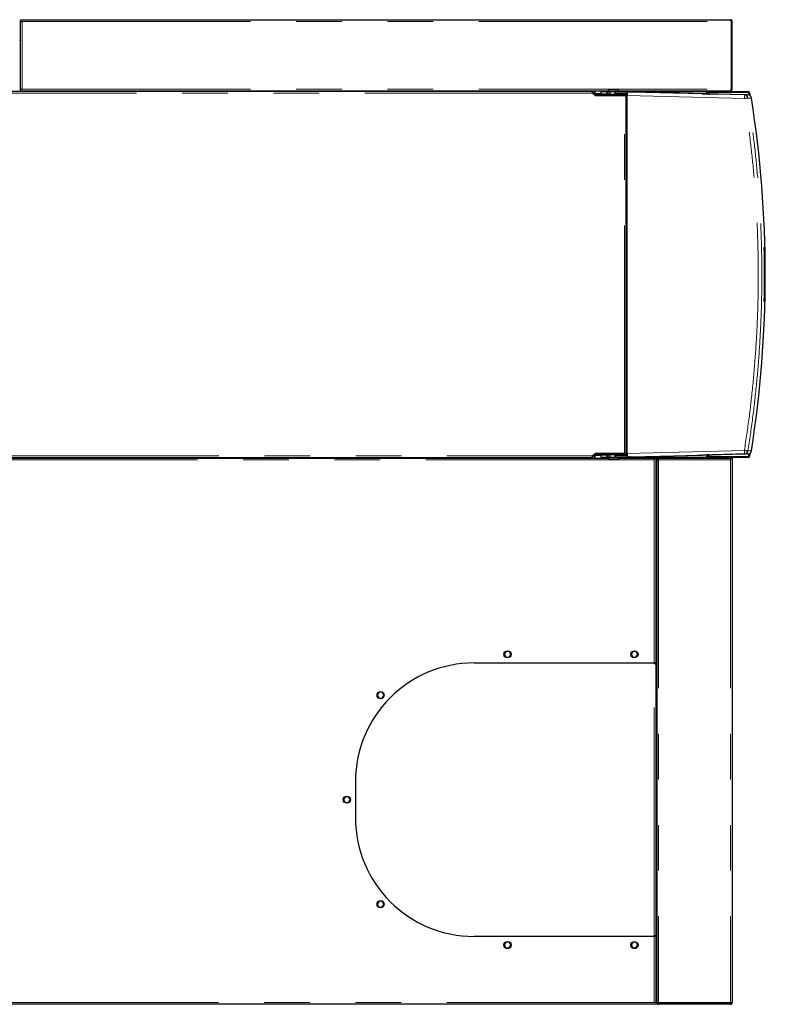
# Model space of a CAD drawing. Header units: millimetres. Extents: x 37 to 252, y 66 to 151.
# Tile 54 of 68: x 171 to 191, y 124 to 151. Entities that reach past the tile are written whole.
import ezdxf

# ---------------------------------------------------------------- set-up
doc = ezdxf.new("R2010")
doc.units = ezdxf.units.MM
doc.linetypes.add('PHANTOM', pattern=[12.7, 6.35, -1.27, 1.27, -1.27, 1.27, -1.27])

msp = doc.modelspace()

# ---------------------------------------------------------------- linework, layer by layer
at = {"color": 7, "linetype": 'Continuous', "lineweight": 25}
for p, q in [((170.556, 151.274), (170.556, 151.324)), ((170.556, 151.324), (170.606, 151.324)), ((170.556, 151.274), (170.606, 151.274)), ((170.556, 151.274), (170.556, 151.267)), ((170.556, 149.394), (170.556, 151.267)), ((170.606, 151.324), (190.306, 151.324)), ((190.324, 151.274), (190.324, 149.394)), ((190.356, 151.274), (190.331, 151.274)), ((190.331, 151.274), (190.331, 149.394)), ((190.356, 149.394), (190.356, 151.274)), ((170.556, 150.69), (170.536, 150.69)), ((170.536, 149.344), (170.556, 149.344)), ((170.556, 149.344), (170.556, 149.394)), ((170.556, 149.394), (170.606, 149.394)), ((170.556, 149.344), (186.917, 149.344)), ((171.966, 149.344), (171.966, 149.324)), ((172.056, 149.344), (172.056, 149.324)), ((172.146, 149.344), (172.146, 149.324)), ((185.766, 149.344), (185.766, 149.324)), ((185.856, 149.344), (185.856, 149.324)), ((185.946, 149.344), (185.946, 149.324)), ((186.332, 149.324), (186.332, 149.344)), ((186.516, 149.344), (186.516, 149.259)), ((186.542, 149.269), (186.542, 149.344)), ((186.917, 149.354), (186.917, 149.328)), ((186.917, 149.354), (186.918, 149.354)), ((186.918, 149.38), (186.922, 149.384)), ((187.196, 149.38), (186.918, 149.38)), ((186.918, 149.38), (186.918, 149.354)), ((186.922, 149.384), (187.192, 149.384)), ((187.192, 149.384), (187.196, 149.38)), ((187.196, 149.354), (187.196, 149.38)), ((187.196, 149.354), (187.197, 149.354)), ((187.197, 149.328), (187.197, 149.354)), ((187.197, 149.344), (190.299, 149.344)), ((187.387, 149.344), (187.387, 149.314)), ((189.648, 149.342), (189.648, 149.344)), ((190.299, 149.344), (190.306, 149.344)), ((190.306, 149.344), (190.306, 149.35)), ((190.331, 149.394), (190.356, 149.394)), ((186.438, 149.324), (156.992, 149.324)), ((186.524, 149.251), (186.464, 149.311)), ((186.483, 149.279), (186.552, 149.219)), ((186.52, 149.247), (186.524, 149.251)), ((186.542, 149.269), (186.542, 149.244)), ((186.557, 149.244), (186.542, 149.244)), ((186.542, 149.228), (186.542, 149.244)), ((186.557, 149.224), (186.547, 149.224)), ((186.552, 149.219), (187.357, 149.219)), ((186.557, 149.224), (186.557, 149.244)), ((187.387, 149.244), (186.557, 149.244)), ((187.387, 149.224), (186.557, 149.224)), ((186.702, 149.314), (186.702, 149.254)), ((186.877, 149.314), (186.702, 149.314)), ((186.877, 149.254), (186.702, 149.254)), ((186.877, 149.254), (186.877, 149.314)), ((186.877, 149.314), (186.889, 149.314)), ((186.889, 149.254), (186.877, 149.254)), ((186.889, 149.314), (186.889, 149.254)), ((186.897, 149.314), (186.889, 149.314)), ((186.889, 149.254), (186.897, 149.254)), ((186.897, 149.254), (186.897, 149.314)), ((186.897, 149.314), (186.947, 149.314)), ((186.947, 149.254), (186.897, 149.254)), ((186.917, 149.328), (186.921, 149.324)), ((186.917, 149.328), (187.197, 149.328)), ((187.193, 149.324), (186.921, 149.324)), ((186.947, 149.324), (186.947, 149.248)), ((186.947, 149.248), (186.951, 149.244)), ((186.947, 149.248), (187.167, 149.248)), ((186.997, 149.221), (187.006, 149.221)), ((187.006, 149.224), (187.006, 149.221)), ((187.006, 149.221), (187.108, 149.221)), ((187.007, 149.219), (187.006, 149.221)), ((187.105, 149.314), (187.099, 149.309)), ((187.102, 149.299), (187.099, 149.309)), ((187.099, 149.254), (187.099, 149.309)), ((187.099, 149.254), (187.101, 149.254)), ((187.101, 149.282), (187.102, 149.299)), ((187.101, 149.282), (187.437, 149.282)), ((187.101, 149.254), (187.101, 149.282)), ((187.436, 149.254), (187.101, 149.254)), ((187.439, 149.314), (187.105, 149.314)), ((187.107, 149.219), (187.108, 149.221)), ((187.108, 149.224), (187.108, 149.221)), ((187.108, 149.221), (187.117, 149.221)), ((187.163, 149.244), (187.167, 149.248)), ((187.167, 149.314), (187.167, 149.324)), ((187.167, 149.248), (187.167, 149.254)), ((187.193, 149.324), (187.197, 149.328)), ((187.242, 149.224), (187.24, 149.219)), ((187.252, 149.224), (187.252, 149.219)), ((187.316, 149.219), (187.316, 149.224)), ((187.357, 149.219), (187.402, 149.219)), ((187.387, 149.244), (187.387, 149.254)), ((187.387, 149.224), (187.387, 149.244)), ((187.402, 139.249), (187.402, 149.219)), ((187.402, 149.214), (187.421, 149.214)), ((187.406, 149.254), (187.406, 149.214)), ((187.421, 149.254), (187.421, 149.214)), ((187.436, 139.254), (187.436, 149.214)), ((190.698, 149.229), (187.439, 149.314)), ((187.455, 149.314), (187.439, 149.314)), ((187.495, 149.313), (187.557, 149.312)), ((189.523, 149.26), (187.557, 149.312)), ((189.635, 149.314), (189.635, 149.304)), ((189.635, 149.304), (189.648, 149.304)), ((189.648, 149.304), (189.657, 149.304)), ((189.657, 149.304), (189.657, 149.257)), ((189.676, 149.256), (189.676, 149.284)), ((189.696, 149.284), (189.696, 149.256)), ((189.696, 149.256), (189.696, 149.274)), ((189.716, 149.324), (190.801, 149.324)), ((190.801, 149.304), (189.716, 149.304)), ((189.796, 149.255), (189.723, 149.255)), ((189.726, 149.304), (190.789, 149.304)), ((190.794, 149.229), (189.796, 149.255)), ((190.789, 149.304), (190.829, 149.264)), ((190.832, 149.22), (190.821, 149.288)), ((190.829, 149.264), (190.836, 149.218)), ((190.841, 149.291), (190.855, 149.207)), ((191.26, 145.224), (191.26, 145.224)), ((191.26, 145.224), (191.26, 145.219)), ((191.247, 144.988), (191.259, 144.988)), ((191.258, 143.48), (191.258, 144.988)), ((191.254, 143.898), (191.255, 143.898)), ((191.255, 143.871), (191.254, 143.871)), ((191.255, 144.063), (191.255, 144.056)), ((191.255, 144.056), (191.255, 144.056)), ((191.255, 144.021), (191.255, 143.871)), ((191.255, 144.021), (191.255, 144.021)), ((191.255, 143.898), (191.255, 143.973)), ((191.259, 143.48), (191.247, 143.48)), ((186.464, 139.158), (186.524, 139.218)), ((186.552, 139.249), (186.483, 139.189)), ((186.516, 139.21), (186.516, 139.124)), ((186.524, 139.218), (186.52, 139.222)), ((186.542, 139.225), (186.542, 139.241)), ((186.542, 139.225), (186.557, 139.225)), ((186.542, 139.225), (186.542, 139.2)), ((186.542, 139.124), (186.542, 139.2)), ((186.547, 139.245), (186.557, 139.245)), ((187.357, 139.249), (186.552, 139.249)), ((186.557, 139.245), (186.557, 139.225)), ((186.557, 139.245), (187.387, 139.245)), ((186.557, 139.225), (187.387, 139.225)), ((186.702, 139.214), (186.702, 139.154)), ((186.702, 139.214), (186.877, 139.214)), ((186.877, 139.154), (186.877, 139.214)), ((186.877, 139.214), (186.889, 139.214)), ((186.889, 139.214), (186.889, 139.154)), ((186.897, 139.214), (186.889, 139.214)), ((186.897, 139.154), (186.897, 139.214)), ((186.897, 139.214), (186.947, 139.214)), ((186.951, 139.225), (186.947, 139.221)), ((186.947, 139.221), (186.947, 139.145)), ((187.167, 139.221), (186.947, 139.221)), ((187.006, 139.248), (186.997, 139.248)), ((187.007, 139.249), (187.006, 139.248)), ((187.006, 139.245), (187.006, 139.248)), ((187.108, 139.248), (187.006, 139.248)), ((187.099, 139.16), (187.099, 139.214)), ((187.101, 139.214), (187.099, 139.214)), ((187.101, 139.187), (187.101, 139.214)), ((187.101, 139.214), (187.436, 139.214)), ((187.107, 139.249), (187.108, 139.248)), ((187.108, 139.245), (187.108, 139.248)), ((187.117, 139.248), (187.108, 139.248)), ((187.167, 139.221), (187.163, 139.225)), ((187.167, 139.214), (187.167, 139.221)), ((187.252, 139.245), (187.252, 139.249)), ((187.316, 139.245), (187.316, 139.249)), ((187.402, 139.249), (187.357, 139.249)), ((187.387, 139.245), (187.387, 139.225)), ((187.387, 139.214), (187.387, 139.225)), ((187.421, 139.254), (187.402, 139.254)), ((187.406, 139.254), (187.406, 139.214)), ((187.421, 139.254), (187.421, 139.214)), ((187.439, 139.154), (190.698, 139.24)), ((187.557, 139.157), (189.523, 139.209)), ((189.657, 139.212), (189.657, 139.164)), ((189.676, 139.184), (189.676, 139.213)), ((189.696, 139.194), (189.696, 139.213)), ((189.696, 139.213), (189.696, 139.184)), ((189.723, 139.214), (189.796, 139.214)), ((190.794, 139.24), (189.796, 139.214)), ((190.829, 139.204), (190.789, 139.164)), ((190.821, 139.181), (190.832, 139.248)), ((190.836, 139.251), (190.829, 139.204)), ((190.855, 139.262), (190.841, 139.178)), ((156.992, 139.144), (186.438, 139.144)), ((157.016, 139.124), (186.917, 139.124)), ((186.332, 139.124), (186.332, 139.144)), ((186.702, 139.154), (186.877, 139.154)), ((186.889, 139.154), (186.877, 139.154)), ((186.889, 139.154), (186.897, 139.154)), ((186.947, 139.154), (186.897, 139.154)), ((186.921, 139.145), (186.917, 139.141)), ((186.917, 139.141), (186.917, 139.115)), ((187.197, 139.141), (186.917, 139.141)), ((186.918, 139.115), (186.917, 139.115)), ((186.918, 139.115), (186.918, 139.089)), ((186.918, 139.089), (187.196, 139.089)), ((186.922, 139.085), (186.918, 139.089)), ((186.921, 139.145), (187.193, 139.145)), ((187.192, 139.085), (186.922, 139.085)), ((187.099, 139.16), (187.102, 139.169)), ((187.099, 139.16), (187.105, 139.154)), ((187.437, 139.187), (187.101, 139.187)), ((187.102, 139.169), (187.101, 139.187)), ((187.105, 139.154), (187.439, 139.154)), ((187.167, 139.145), (187.167, 139.154)), ((187.196, 139.089), (187.192, 139.085)), ((187.197, 139.141), (187.193, 139.145)), ((187.197, 139.115), (187.196, 139.115)), ((187.196, 139.089), (187.196, 139.115)), ((187.197, 139.115), (187.197, 139.141)), ((187.197, 139.124), (188.186, 139.124)), ((187.387, 139.154), (187.387, 139.124)), ((187.439, 139.154), (187.455, 139.154)), ((187.557, 139.157), (187.495, 139.155)), ((188.186, 139.124), (188.186, 139.074)), ((188.186, 139.124), (188.236, 139.124)), ((188.236, 139.124), (188.296, 139.124)), ((188.236, 133.424), (188.236, 139.124)), ((188.256, 139.085), (188.281, 139.085)), ((188.256, 139.085), (188.256, 123.983)), ((188.296, 139.124), (190.292, 139.124)), ((188.296, 139.124), (188.296, 139.099)), ((189.635, 139.164), (189.635, 139.154)), ((189.648, 139.164), (189.635, 139.164)), ((189.657, 139.164), (189.648, 139.164)), ((189.648, 139.124), (189.648, 139.127)), ((189.716, 139.164), (190.801, 139.164)), ((190.801, 139.144), (189.716, 139.144)), ((190.789, 139.164), (189.726, 139.164)), ((190.306, 139.124), (190.292, 139.124)), ((190.302, 139.099), (190.306, 139.099)), ((190.306, 139.124), (190.356, 139.124)), ((190.306, 139.124), (190.306, 139.074)), ((190.356, 139.124), (190.356, 139.074)), ((190.356, 139.074), (190.356, 123.974)), ((188.236, 138.824), (188.256, 138.824)), ((188.236, 137.728), (188.256, 137.728)), ((188.236, 137.676), (188.256, 137.676)), ((188.236, 137.572), (188.256, 137.572)), ((188.236, 137.521), (188.256, 137.521)), ((188.236, 134.508), (188.256, 134.508)), ((188.236, 134.456), (188.256, 134.456)), ((188.236, 134.352), (188.256, 134.352)), ((188.236, 134.301), (188.256, 134.301)), ((184.06, 133.744), (184.016, 133.667)), ((184.156, 133.744), (184.06, 133.744)), ((184.197, 133.662), (184.156, 133.744)), ((187.594, 133.744), (187.542, 133.667)), ((187.683, 133.744), (187.594, 133.744)), ((187.731, 133.661), (187.683, 133.744)), ((184.016, 133.667), (184.057, 133.584)), ((184.057, 133.584), (184.153, 133.584)), ((184.153, 133.584), (184.197, 133.662)), ((187.542, 133.667), (187.59, 133.584)), ((187.59, 133.584), (187.679, 133.584)), ((187.679, 133.584), (187.731, 133.661)), ((183.176, 133.424), (188.186, 133.424)), ((188.186, 133.404), (188.186, 133.424)), ((188.186, 133.424), (188.236, 133.424)), ((188.186, 133.404), (188.236, 133.404)), ((188.236, 125.834), (188.236, 133.404)), ((180.53, 132.607), (180.486, 132.53)), ((180.486, 132.53), (180.527, 132.447)), ((180.527, 132.447), (180.623, 132.447)), ((180.626, 132.607), (180.53, 132.607)), ((180.623, 132.447), (180.667, 132.524)), ((180.667, 132.524), (180.626, 132.607)), ((179.876, 130.124), (179.876, 129.114)), ((179.594, 129.699), (179.542, 129.622)), ((179.542, 129.622), (179.59, 129.539)), ((179.683, 129.699), (179.594, 129.699)), ((179.679, 129.539), (179.731, 129.616)), ((179.731, 129.616), (179.683, 129.699)), ((179.59, 129.539), (179.679, 129.539)), ((180.534, 126.792), (180.482, 126.715)), ((180.482, 126.715), (180.53, 126.632)), ((180.53, 126.632), (180.619, 126.632)), ((180.623, 126.792), (180.534, 126.792)), ((180.619, 126.632), (180.671, 126.709)), ((180.671, 126.709), (180.623, 126.792)), ((188.186, 125.814), (183.176, 125.814)), ((188.186, 125.814), (188.186, 125.834)), ((188.236, 125.834), (188.186, 125.834)), ((188.236, 125.814), (188.186, 125.814)), ((188.236, 123.989), (188.236, 125.814)), ((184.06, 125.654), (184.016, 125.577)), ((184.016, 125.577), (184.057, 125.494)), ((184.057, 125.494), (184.153, 125.494)), ((184.156, 125.654), (184.06, 125.654)), ((184.153, 125.494), (184.197, 125.572)), ((184.197, 125.572), (184.156, 125.654)), ((187.594, 125.654), (187.542, 125.577)), ((187.542, 125.577), (187.59, 125.494)), ((187.59, 125.494), (187.679, 125.494)), ((187.683, 125.654), (187.594, 125.654)), ((187.679, 125.494), (187.731, 125.571)), ((187.731, 125.571), (187.683, 125.654)), ((188.256, 125.684), (188.236, 125.684)), ((188.256, 125.444), (188.236, 125.444)), ((188.236, 125.324), (188.256, 125.324)), ((188.256, 124.564), (188.236, 124.564)), ((188.236, 124.334), (188.256, 124.334)), ((188.236, 124.244), (188.256, 124.244)), ((188.236, 124.154), (188.256, 124.154)), ((188.186, 123.924), (157.016, 123.924)), ((188.236, 123.974), (188.186, 123.974)), ((188.236, 123.924), (188.186, 123.924)), ((188.236, 123.974), (188.236, 123.989)), ((188.236, 123.974), (188.236, 123.924)), ((188.256, 123.974), (188.256, 123.983)), ((188.268, 123.974), (188.256, 123.974)), ((190.306, 123.964), (188.306, 123.964)), ((188.306, 123.949), (188.306, 123.924)), ((190.306, 123.949), (188.306, 123.949)), ((190.306, 123.924), (188.306, 123.924)), ((188.431, 123.949), (188.431, 123.964)), ((190.171, 123.949), (190.171, 123.964)), ((190.306, 123.949), (190.306, 123.963)), ((190.306, 123.924), (190.306, 123.949))]:
    msp.add_line(p, q, dxfattribs=at)
at = {"color": 8, "linetype": 'PHANTOM', "lineweight": 18}
for p, q in [((170.606, 151.274), (190.324, 151.274)), ((170.606, 151.274), (170.606, 149.394)), ((170.606, 149.394), (190.324, 149.394)), ((186.483, 149.279), (157.022, 149.279)), ((186.702, 149.269), (186.542, 149.269)), ((187.357, 139.249), (187.357, 149.219)), ((187.421, 149.214), (187.421, 139.254)), ((187.436, 149.214), (190.695, 149.129)), ((187.455, 149.314), (189.635, 149.314)), ((189.648, 149.257), (189.648, 149.304)), ((190.698, 149.229), (190.794, 149.229)), ((190.794, 149.145), (190.89, 149.145)), ((186.542, 139.2), (186.702, 139.2)), ((187.436, 139.254), (190.695, 139.34)), ((189.648, 139.164), (189.648, 139.212)), ((190.794, 139.24), (190.698, 139.24)), ((190.89, 139.324), (190.794, 139.324)), ((188.186, 139.074), (157.016, 139.074)), ((157.022, 139.189), (186.483, 139.189)), ((189.635, 139.154), (187.455, 139.154)), ((188.186, 133.424), (188.186, 139.074)), ((188.236, 139.084), (188.256, 139.084)), ((188.281, 139.084), (188.304, 139.084)), ((190.306, 139.074), (188.306, 139.074)), ((188.306, 139.074), (188.306, 123.964)), ((190.306, 139.074), (190.306, 123.964)), ((188.186, 125.834), (188.186, 133.404)), ((188.186, 123.974), (188.186, 125.814)), ((188.256, 124.644), (188.236, 124.644)), ((157.016, 123.974), (188.186, 123.974))]:
    msp.add_line(p, q, dxfattribs=at)
at = {"color": 8, "linetype": 'PHANTOM', "lineweight": 18, "flags": 128}
for points in [[(190.695, 149.129), (190.696, 149.149), (190.696, 149.167), (190.696, 149.185), (190.697, 149.2), (190.697, 149.212), (190.697, 149.222), (190.698, 149.227), (190.698, 149.229)], [(190.698, 139.24), (190.698, 139.242), (190.697, 139.247), (190.697, 139.257), (190.697, 139.269), (190.696, 139.284), (190.696, 139.301), (190.696, 139.32), (190.695, 139.34)]]:
    msp.add_lwpolyline(points, dxfattribs=at)
at = {"color": 7, "linetype": 'Continuous', "lineweight": 25, "flags": 128}
for points in [[(188.236, 134.93), (188.251, 134.903), (188.256, 134.887)], [(188.236, 133.73), (188.251, 133.703), (188.256, 133.687)]]:
    msp.add_lwpolyline(points, dxfattribs=at)
at = {"color": 7, "linetype": 'Continuous', "lineweight": 25}
for centre in [(184.106, 133.664), (187.636, 133.664), (180.576, 132.527), (179.636, 129.619), (180.576, 126.712), (184.106, 125.574), (187.636, 125.574)]:
    msp.add_circle(centre, 0.1, dxfattribs=at)
for centre, radius, start, end in [((170.561, 150.754), 0.025, 180, 258.463), ((170.561, 150.754), 0.05, 240, 264.2608), ((187.465, 149.315), 0.0595, 150.4358, 180.6202), ((187.448, 149.317), 0.0273, 98.1755, 186.3184), ((189.667, 149.316), 0.0315, 125.4134, 182.4921), ((189.716, 149.284), 0.04, 90, 180), ((189.726, 149.274), 0.03, 90, 180), ((189.716, 149.284), 0.02, 90, 180), ((190.695, 149.129), 0.1, 8.979, 88.4932), ((190.791, 149.129), 0.1, 8.979, 88.4932), ((190.801, 149.284), 0.04, 9.2609, 90), ((190.801, 149.284), 0.02, 9.2609, 90), ((159.845, 144.234), 31.43, 351.0119, 8.9881), ((159.83, 144.234), 31.426, 358.6252, 1.3748), ((159.832, 144.234), 31.436, 358.6256, 1.3744), ((189.726, 139.194), 0.03, 180, 270), ((190.695, 139.34), 0.1, 271.5066, 351.022), ((190.791, 139.34), 0.1, 271.5066, 351.022), ((187.465, 139.154), 0.0595, 179.3845, 209.5584), ((187.448, 139.151), 0.0273, 173.6844, 261.8196), ((189.667, 139.153), 0.0315, 177.5088, 234.5877), ((189.716, 139.184), 0.04, 180, 270), ((189.716, 139.184), 0.02, 180, 270), ((190.801, 139.184), 0.02, 270, 350.7391), ((190.801, 139.184), 0.04, 270, 350.7391), ((188.066, 134.824), 0.2, 328.2117, 341.8051), ((188.066, 133.624), 0.2, 328.2117, 341.8051), ((183.176, 130.124), 3.3, 90, 180), ((183.176, 129.114), 3.3, 180, 270), ((188.261, 124.494), 0.05, 95.7392, 120), ((188.261, 124.494), 0.025, 101.537, 180)]:
    msp.add_arc(centre, radius, start, end, dxfattribs=at)
for centre, major_axis, ratio, start_param, end_param in [((187.439, 149.214), (0, 0.1), 0.026177, 0.832517, 1.570111), ((187.425, 149.315), (0.1, -0.0026), 0.000685, 5.017049, 5.484715), ((189.523, 149.261), (0.2, -0.005), 0.000685, 4.712407, 6.257023), ((187.439, 139.254), (0, 0.1), 0.026177, 1.571482, 2.309076), ((189.523, 139.208), (0.2, 0.005), 0.000685, 0.026162, 1.570778), ((187.425, 139.154), (0.1, 0.0026), 0.000685, 0.79847, 1.266136)]:
    msp.add_ellipse(centre, major_axis=major_axis, ratio=ratio, start_param=start_param, end_param=end_param, dxfattribs=at)
for points, knots in [([(170.556, 151.267), (170.557, 151.268), (170.559, 151.269), (170.57, 151.271), (170.587, 151.273), (170.6, 151.274), (170.606, 151.274)], [0, 0, 0, 0, 0.250011, 0.500016, 0.75001, 1, 1, 1, 1]), ([(190.306, 151.324), (190.308, 151.324), (190.31, 151.323), (190.314, 151.314), (190.318, 151.3), (190.322, 151.286), (190.324, 151.278), (190.324, 151.274)], [0, 0, 0, 0, 0.220233, 0.440514, 0.660741, 0.880982, 1, 1, 1, 1]), ([(190.356, 151.274), (190.356, 151.28), (190.355, 151.292), (190.346, 151.307), (190.332, 151.318), (190.318, 151.324), (190.31, 151.324), (190.306, 151.324)], [0, 0, 0, 0, 0.220219, 0.440484, 0.660727, 0.880983, 1, 1, 1, 1]), ([(190.331, 151.274), (190.331, 151.278), (190.33, 151.284), (190.326, 151.291), (190.321, 151.294), (190.319, 151.295)], [0, 0, 0, 0, 0.364326, 0.728761, 1, 1, 1, 1]), ([(190.331, 151.274), (190.331, 151.274), (190.33, 151.273), (190.326, 151.272), (190.324, 151.271)], [0, 0, 0, 0, 0.5118741, 1, 1, 1, 1]), ([(190.324, 149.394), (190.323, 149.389), (190.319, 149.377), (190.313, 149.361), (190.307, 149.35), (190.303, 149.345), (190.3, 149.345), (190.299, 149.344)], [0, 0, 0, 0, 0.22532, 0.450717, 0.676108, 0.901468, 1, 1, 1, 1]), ([(190.306, 149.344), (190.312, 149.345), (190.324, 149.346), (190.34, 149.356), (190.351, 149.37), (190.356, 149.383), (190.356, 149.392), (190.356, 149.394)], [0, 0, 0, 0, 0.225328, 0.450721, 0.676115, 0.901502, 1, 1, 1, 1]), ([(190.317, 149.372), (190.317, 149.372), (190.32, 149.372), (190.325, 149.377), (190.331, 149.385), (190.331, 149.392), (190.331, 149.394)], [0, 0, 0, 0, 0.005889, 0.355196, 0.704346, 1, 1, 1, 1]), ([(190.32, 149.38), (190.321, 149.38), (190.324, 149.381), (190.326, 149.381), (190.327, 149.381)], [0, 0, 0, 0, 0.470637, 1, 1, 1, 1]), ([(190.321, 149.384), (190.322, 149.384), (190.325, 149.386), (190.329, 149.389), (190.331, 149.392), (190.331, 149.394), (190.331, 149.394)], [0, 0, 0, 0, 0.124488, 0.516576, 0.908709, 1, 1, 1, 1]), ([(186.438, 149.324), (186.442, 149.324), (186.449, 149.322), (186.461, 149.312), (186.472, 149.297), (186.479, 149.285), (186.483, 149.279)], [0, 0, 0, 0, 0.249981, 0.499997, 0.75, 1, 1, 1, 1]), ([(186.464, 149.311), (186.462, 149.313), (186.457, 149.317), (186.452, 149.32), (186.449, 149.321)], [0, 0, 0, 0, 0.501218, 1, 1, 1, 1]), ([(186.542, 149.244), (186.54, 149.244), (186.537, 149.244), (186.532, 149.245), (186.528, 149.248), (186.525, 149.25), (186.524, 149.251)], [0, 0, 0, 0, 0.250018, 0.500067, 0.750018, 1, 1, 1, 1]), ([(187.439, 149.314), (187.439, 149.314), (187.438, 149.313), (187.438, 149.306), (187.437, 149.296), (187.437, 149.286), (187.437, 149.282)], [0, 0, 0, 0, 0.260188, 0.513577, 0.760152, 1, 1, 1, 1]), ([(186.524, 139.218), (186.525, 139.219), (186.528, 139.221), (186.532, 139.224), (186.537, 139.225), (186.54, 139.225), (186.542, 139.225)], [0, 0, 0, 0, 0.249985, 0.499938, 0.749974, 1, 1, 1, 1]), ([(186.483, 139.189), (186.479, 139.184), (186.472, 139.172), (186.461, 139.157), (186.449, 139.147), (186.442, 139.145), (186.438, 139.144)], [0, 0, 0, 0, 0.249999, 0.500002, 0.750024, 1, 1, 1, 1]), ([(186.449, 139.148), (186.452, 139.149), (186.457, 139.152), (186.462, 139.156), (186.464, 139.158)], [0, 0, 0, 0, 0.4988184, 1, 1, 1, 1]), ([(187.437, 139.187), (187.437, 139.183), (187.437, 139.173), (187.438, 139.163), (187.438, 139.156), (187.439, 139.155), (187.439, 139.154)], [0, 0, 0, 0, 0.239847, 0.486428, 0.739812, 1, 1, 1, 1]), ([(188.256, 139.085), (188.257, 139.084), (188.259, 139.083), (188.27, 139.08), (188.287, 139.077), (188.3, 139.075), (188.306, 139.074)], [0, 0, 0, 0, 0.250012, 0.500015, 0.74999, 1, 1, 1, 1]), ([(188.281, 139.085), (188.282, 139.084), (188.283, 139.083), (188.288, 139.08), (188.297, 139.077), (188.303, 139.075), (188.306, 139.074)], [0, 0, 0, 0, 0.250045, 0.500044, 0.749995, 1, 1, 1, 1]), ([(188.306, 139.074), (188.306, 139.081), (188.304, 139.094), (188.301, 139.111), (188.298, 139.122), (188.297, 139.124), (188.296, 139.124)], [0, 0, 0, 0, 0.249983, 0.499985, 0.749992, 1, 1, 1, 1]), ([(188.306, 139.074), (188.306, 139.078), (188.304, 139.084), (188.301, 139.093), (188.298, 139.098), (188.297, 139.099), (188.296, 139.099)], [0, 0, 0, 0, 0.250005, 0.499956, 0.749955, 1, 1, 1, 1]), ([(190.292, 139.124), (190.293, 139.124), (190.295, 139.123), (190.298, 139.114), (190.302, 139.101), (190.304, 139.087), (190.306, 139.078), (190.306, 139.074)], [0, 0, 0, 0, 0.218164, 0.436345, 0.654506, 0.872649, 1, 1, 1, 1]), ([(188.236, 123.989), (188.236, 123.988), (188.235, 123.986), (188.226, 123.982), (188.213, 123.979), (188.199, 123.977), (188.19, 123.975), (188.186, 123.974)], [0, 0, 0, 0, 0.218174, 0.436353, 0.654507, 0.872655, 1, 1, 1, 1]), ([(188.306, 123.964), (188.301, 123.965), (188.289, 123.968), (188.274, 123.972), (188.262, 123.976), (188.257, 123.98), (188.257, 123.982), (188.256, 123.983)], [0, 0, 0, 0, 0.221092, 0.442185, 0.663317, 0.884399, 1, 1, 1, 1]), ([(188.256, 123.974), (188.257, 123.968), (188.258, 123.956), (188.268, 123.94), (188.283, 123.929), (188.297, 123.925), (188.305, 123.925), (188.306, 123.924)], [0, 0, 0, 0, 0.23231, 0.464701, 0.697099, 0.92946, 1, 1, 1, 1]), ([(188.281, 123.974), (188.282, 123.971), (188.283, 123.964), (188.289, 123.955), (188.298, 123.95), (188.304, 123.95), (188.306, 123.949)], [0, 0, 0, 0, 0.249371, 0.52809, 0.806926, 1, 1, 1, 1]), ([(188.297, 123.966), (188.297, 123.962), (188.298, 123.957), (188.299, 123.952), (188.299, 123.951)], [0, 0, 0, 0, 0.656515, 1, 1, 1, 1]), ([(188.298, 123.966), (188.298, 123.965), (188.299, 123.962), (188.301, 123.956), (188.304, 123.951), (188.306, 123.95), (188.306, 123.949)], [0, 0, 0, 0, 0.027386, 0.351605, 0.675773, 1, 1, 1, 1]), ([(190.171, 123.949), (190.189, 123.95), (190.21, 123.951), (190.229, 123.961), (190.233, 123.964)], [0, 0, 0, 0, 0.789296, 1, 1, 1, 1]), ([(190.356, 123.974), (190.356, 123.974), (190.354, 123.972), (190.343, 123.969), (190.326, 123.966), (190.313, 123.965), (190.306, 123.964)], [0, 0, 0, 0, 0.250013, 0.500015, 0.750021, 1, 1, 1, 1]), ([(190.306, 123.924), (190.313, 123.925), (190.326, 123.927), (190.343, 123.938), (190.354, 123.955), (190.356, 123.968), (190.356, 123.974)], [0, 0, 0, 0, 0.24999, 0.499997, 0.749979, 1, 1, 1, 1]), ([(190.306, 123.949), (190.31, 123.95), (190.316, 123.951), (190.324, 123.956), (190.329, 123.962), (190.33, 123.966), (190.33, 123.967)], [0, 0, 0, 0, 0.309955, 0.619972, 0.929988, 1, 1, 1, 1])]:
    msp.add_open_spline(points, degree=3, knots=knots, dxfattribs=at)
at = {"color": 8, "linetype": 'PHANTOM', "lineweight": 18}
for points, knots in [([(190.695, 149.129), (190.707, 149.131), (190.727, 149.134), (190.749, 149.138), (190.765, 149.14), (190.777, 149.142), (190.79, 149.144), (190.792, 149.145), (190.794, 149.145)], [0, 0, 0, 0, 0.239811, 0.384557, 0.499981, 0.631393, 0.760192, 1, 1, 1, 1]), ([(190.695, 139.34), (190.74, 139.642), (190.831, 140.246), (190.933, 141.157), (191.01, 142.071), (191.06, 142.988), (191.083, 143.906), (191.079, 144.808), (191.05, 145.691), (190.998, 146.555), (190.922, 147.417), (190.823, 148.275), (190.738, 148.844), (190.695, 149.129)], [0, 0, 0, 0, 0.093197, 0.186367, 0.279671, 0.373138, 0.466603, 0.560103, 0.648221, 0.736356, 0.824281, 0.912126, 1, 1, 1, 1]), ([(190.794, 139.324), (190.839, 139.628), (190.93, 140.236), (191.032, 141.151), (191.11, 142.069), (191.16, 142.987), (191.183, 143.906), (191.179, 144.808), (191.15, 145.692), (191.098, 146.558), (191.022, 147.422), (190.923, 148.285), (190.837, 148.858), (190.794, 149.145)], [0, 0, 0, 0, 0.09349, 0.186908, 0.280254, 0.373528, 0.46673, 0.55989, 0.647785, 0.735743, 0.823765, 0.911851, 1, 1, 1, 1]), ([(190.695, 139.34), (190.707, 139.338), (190.727, 139.335), (190.749, 139.331), (190.765, 139.329), (190.777, 139.327), (190.79, 139.325), (190.792, 139.324), (190.794, 139.324)], [0, 0, 0, 0, 0.239811, 0.384571, 0.499981, 0.631394, 0.760193, 1, 1, 1, 1])]:
    msp.add_open_spline(points, degree=3, knots=knots, dxfattribs=at)

doc.saveas('drawing.dxf')
